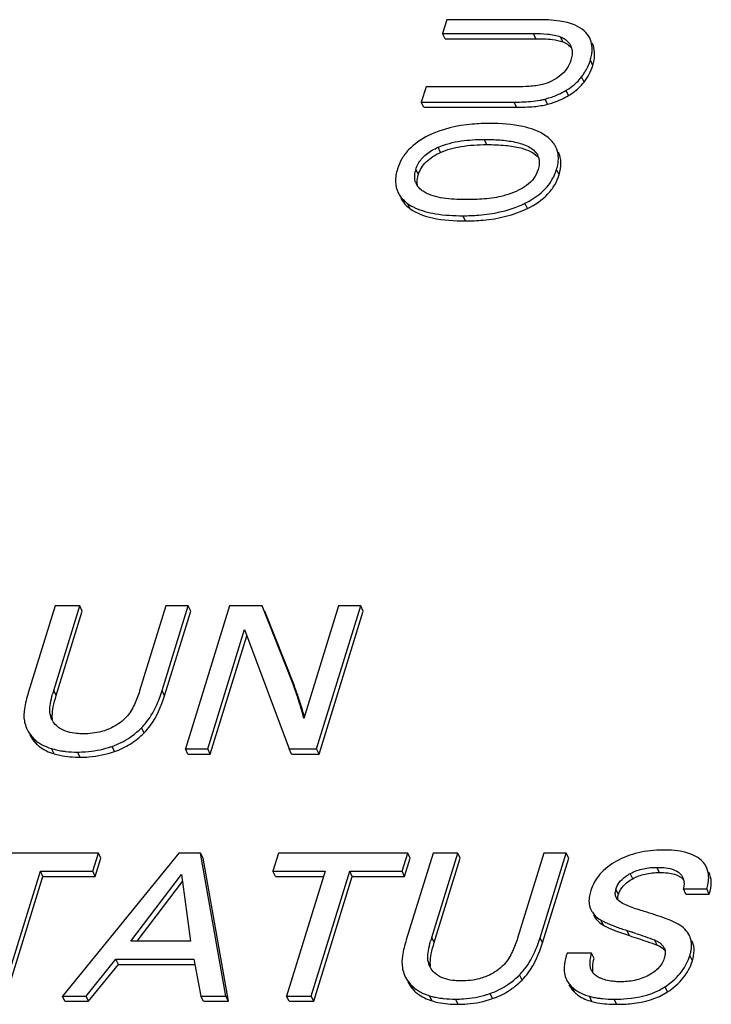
# Model space of a CAD drawing. Header units: millimetres. Extents: x 0 to 594, y 0 to 420.
# Tile 58 of 117: x 374.8 to 379.8, y 202.29 to 209.41. Entities that reach past the tile are written whole.
import ezdxf

# ---------------------------------------------------------------- set-up
doc = ezdxf.new("R2010")
doc.units = ezdxf.units.MM
doc.header["$LTSCALE"] = 32.67
doc.layers.get('0').update_dxf_attribs({"linetype": 'CONTINUOUS'})

msp = doc.modelspace()

# ---------------------------------------------------------------- linework, layer by layer
at = {"color": 7, "linetype": 'CONTINUOUS'}
for p, q in [((377.88739, 209.40585), (377.85648, 209.30583)), ((378.54162, 209.40585), (377.88739, 209.40585)), ((377.87478, 209.26853), (377.85648, 209.30583)), ((377.85648, 209.30583), (378.51379, 209.30583)), ((377.87478, 209.26853), (378.5321, 209.26853)), ((378.78325, 209.21869), (378.7846, 209.21576)), ((377.73754, 208.92093), (377.70339, 208.81043)), ((378.39023, 208.92093), (377.73754, 208.92093)), ((377.72169, 208.77314), (377.70339, 208.81043)), ((377.70339, 208.81043), (378.37379, 208.81043)), ((377.72169, 208.77314), (378.39209, 208.77314)), ((375.05452, 205.16881), (374.86072, 204.54165)), ((375.04448, 204.55821), (375.23317, 205.16881)), ((375.23317, 205.16881), (375.05452, 205.16881)), ((375.06278, 204.52092), (375.25147, 205.13152)), ((375.25147, 205.13152), (375.23317, 205.16881)), ((375.85546, 205.16881), (375.66544, 204.55389)), ((375.82804, 204.55677), (376.01717, 205.16881)), ((375.84634, 204.51948), (376.03548, 205.13152)), ((376.01717, 205.16881), (375.85546, 205.16881)), ((376.31689, 205.16881), (375.99736, 204.13482)), ((376.03548, 205.13152), (376.01717, 205.16881)), ((376.55311, 205.16881), (376.31689, 205.16881)), ((376.76678, 204.62734), (376.55311, 205.16881)), ((376.78508, 204.59004), (376.57141, 205.13152)), ((377.10428, 205.16881), (376.85262, 204.35444)), ((376.94562, 204.13482), (377.26515, 205.16881)), ((376.96392, 204.09753), (377.28345, 205.13152)), ((377.26515, 205.16881), (377.10428, 205.16881)), ((377.28345, 205.13152), (377.26515, 205.16881)), ((376.15908, 204.13482), (376.42564, 204.99744)), ((376.42564, 204.99744), (376.74666, 204.13482)), ((376.17738, 204.09753), (376.44194, 204.95365)), ((376.01567, 204.09753), (375.99736, 204.13482)), ((375.99736, 204.13482), (376.15908, 204.13482)), ((376.17738, 204.09753), (376.15908, 204.13482)), ((376.76496, 204.09753), (376.74666, 204.13482)), ((376.74666, 204.13482), (376.94562, 204.13482)), ((376.96392, 204.09753), (376.94562, 204.13482)), ((376.01567, 204.09753), (376.17738, 204.09753)), ((376.76496, 204.09753), (376.96392, 204.09753)), ((375.3679, 203.38283), (374.43319, 203.38283)), ((375.9487, 203.38283), (375.10764, 202.34884)), ((375.32718, 203.25106), (375.3679, 203.38283)), ((375.34548, 203.21376), (375.3862, 203.34553)), ((375.3862, 203.34553), (375.3679, 203.38283)), ((376.10618, 203.38283), (375.9487, 203.38283)), ((376.28957, 202.34884), (376.10618, 203.38283)), ((376.12449, 203.34553), (376.10618, 203.38283)), ((376.30787, 202.31154), (376.12449, 203.34553)), ((376.67006, 203.38283), (376.62934, 203.25106)), ((377.60477, 203.38283), (376.67006, 203.38283)), ((377.56405, 203.25106), (377.60477, 203.38283)), ((377.58235, 203.21376), (377.62307, 203.34553)), ((377.78849, 203.38283), (377.59468, 202.75567)), ((377.62307, 203.34553), (377.60477, 203.38283)), ((377.77845, 202.77223), (377.96714, 203.38283)), ((377.96714, 203.38283), (377.78849, 203.38283)), ((377.79675, 202.73493), (377.98544, 203.34553)), ((377.98544, 203.34553), (377.96714, 203.38283)), ((378.58943, 203.38283), (378.3994, 202.76791)), ((378.56201, 202.77079), (378.75114, 203.38283)), ((378.58031, 202.73349), (378.76944, 203.34553)), ((378.75114, 203.38283), (378.58943, 203.38283)), ((378.76944, 203.34553), (378.75114, 203.38283)), ((374.66991, 202.34884), (374.94872, 203.25106)), ((374.96702, 203.21376), (374.94872, 203.25106)), ((374.94872, 203.25106), (375.32718, 203.25106)), ((375.34548, 203.21376), (375.32718, 203.25106)), ((376.64764, 203.21376), (376.62934, 203.25106)), ((376.62934, 203.25106), (377.00695, 203.25106)), ((377.00695, 203.25106), (376.72814, 202.34884)), ((376.90678, 202.34884), (377.18559, 203.25106)), ((377.20389, 203.21376), (377.18559, 203.25106)), ((377.18559, 203.25106), (377.56405, 203.25106)), ((377.58235, 203.21376), (377.56405, 203.25106)), ((374.68822, 202.31154), (374.96702, 203.21376)), ((374.96702, 203.21376), (375.34548, 203.21376)), ((375.60277, 202.74559), (375.9686, 203.22802)), ((375.9686, 203.22802), (376.03456, 202.74559)), ((376.64764, 203.21376), (376.99542, 203.21376)), ((376.92509, 202.31154), (377.20389, 203.21376)), ((377.20389, 203.21376), (377.58235, 203.21376)), ((375.64935, 202.74559), (375.97571, 203.17597)), ((379.61705, 203.08559), (379.59875, 203.12289)), ((379.59875, 203.12289), (379.76808, 203.12289)), ((379.78639, 203.08559), (379.76808, 203.12289)), ((379.61705, 203.08559), (379.78639, 203.08559)), ((378.92647, 202.98032), (378.92952, 202.97384)), ((379.19006, 202.8229), (379.22356, 202.81195)), ((379.64666, 202.77655), (379.64245, 202.78599)), ((376.03456, 202.74559), (375.60277, 202.74559)), ((379.66496, 202.73925), (379.66075, 202.7487)), ((375.27866, 202.34884), (375.49454, 202.61454)), ((375.51284, 202.57724), (375.49454, 202.61454)), ((375.49454, 202.61454), (376.05841, 202.61454)), ((376.05841, 202.61454), (376.10923, 202.34884)), ((378.93454, 202.65846), (378.75759, 202.65846)), ((378.95284, 202.62116), (378.93454, 202.65846)), ((375.29696, 202.31154), (375.51284, 202.57724)), ((375.51284, 202.57724), (376.06555, 202.57724)), ((378.93573, 202.52872), (378.93341, 202.53267)), ((375.12594, 202.31154), (375.10764, 202.34884)), ((375.10764, 202.34884), (375.27866, 202.34884)), ((375.29696, 202.31154), (375.27866, 202.34884)), ((376.12753, 202.31154), (376.10923, 202.34884)), ((376.10923, 202.34884), (376.28957, 202.34884)), ((376.30787, 202.31154), (376.28957, 202.34884)), ((376.74644, 202.31154), (376.72814, 202.34884)), ((376.72814, 202.34884), (376.90678, 202.34884)), ((376.92509, 202.31154), (376.90678, 202.34884)), ((375.12594, 202.31154), (375.29696, 202.31154)), ((376.12753, 202.31154), (376.30787, 202.31154)), ((376.74644, 202.31154), (376.92509, 202.31154))]:
    msp.add_line(p, q, dxfattribs=at)
at = {"color": 9, "linetype": 'CONTINUOUS'}
for p, q in [((378.5321, 209.26853), (378.51379, 209.30583)), ((378.72801, 209.24497), (378.70971, 209.28226)), ((378.94564, 209.22192), (378.9384, 209.23667)), ((378.94436, 209.07582), (378.92606, 209.11312)), ((378.88032, 208.9544), (378.86202, 208.9917)), ((378.76867, 208.85785), (378.75037, 208.89515)), ((378.39209, 208.77314), (378.37379, 208.81043)), ((378.61655, 208.79461), (378.59825, 208.8319)), ((378.1762, 208.50292), (378.1579, 208.54022)), ((377.84238, 208.44637), (377.82408, 208.48366)), ((377.68203, 208.28612), (377.66373, 208.32342)), ((378.70001, 208.28507), (378.6817, 208.32237)), ((377.62267, 208.03985), (377.60437, 208.07714)), ((378.47096, 208.04141), (378.45266, 208.07871)), ((378.02273, 207.95149), (378.00443, 207.98879)), ((375.06278, 204.52092), (375.04448, 204.55821)), ((375.84634, 204.51948), (375.82804, 204.55677)), ((376.83159, 204.45668), (376.81329, 204.49398)), ((375.03629, 204.3487), (375.01799, 204.386)), ((375.69831, 204.2508), (375.68001, 204.2881)), ((374.91469, 204.17655), (374.89638, 204.21385)), ((375.04713, 204.10001), (375.02883, 204.13731)), ((375.23577, 204.0752), (375.21747, 204.1125)), ((375.48467, 204.11625), (375.46637, 204.15354)), ((379.42574, 203.24185), (379.40743, 203.27914)), ((379.23258, 203.19698), (379.21428, 203.23427)), ((379.12849, 203.08271), (379.11019, 203.12001)), ((379.02016, 202.86094), (379.00186, 202.89824)), ((377.79675, 202.73493), (377.77845, 202.77223)), ((378.58031, 202.73349), (378.56201, 202.77079)), ((379.20836, 202.78561), (379.19006, 202.8229)), ((379.4083, 202.71693), (379.39, 202.75423)), ((379.45956, 202.69579), (379.455, 202.70509)), ((379.66496, 202.73925), (379.66041, 202.74853)), ((379.66377, 202.60388), (379.64547, 202.64118)), ((377.77026, 202.56271), (377.75196, 202.60001)), ((378.43228, 202.46482), (378.41397, 202.50212)), ((377.64865, 202.39057), (377.63035, 202.42786)), ((378.81324, 202.37491), (378.79494, 202.4122)), ((379.48444, 202.37904), (379.46613, 202.41634)), ((377.7811, 202.31403), (377.7628, 202.35132)), ((377.96974, 202.28922), (377.95143, 202.32652)), ((378.21864, 202.33026), (378.20034, 202.36756)), ((378.93693, 202.30977), (378.91863, 202.34707)), ((379.11611, 202.28922), (379.09781, 202.32652))]:
    msp.add_line(p, q, dxfattribs=at)
at = {"color": 7, "linetype": 'CONTINUOUS'}
for centre, radius, start, end in [((378.79151, 209.21087), 0.14418, 19.593652, 26.137067), ((378.74378, 209.19389), 0.19483, 15.102127, 19.590406), ((378.74036, 209.19313), 0.19834, 6.171895, 15.058464), ((378.80981, 209.17357), 0.14418, 19.593652, 26.137067), ((378.6886, 209.17219), 0.10543, 26.162968, 29.669017), ((378.57488, 209.22163), 0.36757, 340.349387, 342.828884), ((378.54278, 209.24136), 0.40527, 321.973117, 326.264055), ((378.59329, 209.20177), 0.3411, 319.449889, 321.985424), ((378.47966, 209.34349), 0.52373, 295.570441, 300.788151), ((378.49055, 209.32458), 0.50191, 300.825061, 301.174729), ((378.44806, 208.37829), 0.10798, 15.207354, 26.168635), ((377.86515, 208.26089), 0.21091, 162.754609, 167.825003), ((378.34626, 208.42596), 0.35107, 338.26984, 342.837865), ((378.35221, 208.42371), 0.34471, 329.255201, 338.25099), ((377.76644, 208.26822), 0.11093, 199.731933, 206.204863), ((377.77156, 208.2708), 0.11667, 206.230595, 213.658225), ((377.77619, 208.27381), 0.12219, 213.629691, 216.425371), ((377.75772, 208.29076), 0.26297, 228.786623, 234.325389), ((377.80992, 208.37325), 0.36071, 240.587302, 244.85633), ((378.13275, 208.72823), 0.72403, 293.162541, 296.221807), ((375.96494, 204.31126), 0.86189, 20.875842, 21.513848), ((376.04411, 204.2486), 1.04648, 162.790967, 164.331664), ((374.85287, 204.85791), 1.02061, 341.198185, 342.838754), ((372.62688, 203.13543), 4.40133, 17.979001, 18.526325), ((374.98006, 204.81349), 0.88589, 337.480465, 341.267094), ((372.26884, 203.01806), 4.77811, 17.731762, 17.992438), ((373.26158, 203.29417), 3.75452, 17.395007, 18.036932), ((375.14933, 204.40689), 0.13299, 189.037732, 194.382457), ((375.14779, 204.40652), 0.13141, 194.392491, 206.104298), ((375.14833, 204.40685), 0.13204, 206.133367, 207.471558), ((375.1511, 204.40832), 0.13518, 207.480438, 210.837856), ((375.15624, 204.41141), 0.14117, 210.846755, 214.964179), ((375.0634, 204.37801), 0.23416, 206.205821, 220.692999), ((375.25896, 204.70909), 0.5954, 309.164272, 313.83341), ((375.24204, 204.72704), 0.62006, 313.812257, 314.936176), ((375.07137, 204.38488), 0.24468, 220.695532, 224.345273), ((375.1791, 204.64179), 0.52639, 253.413335, 257.49135), ((375.19324, 204.70571), 0.59185, 257.494794, 261.35515), ((375.22135, 204.86605), 0.75346, 286.946887, 288.976803), ((379.19605, 203.09192), 0.09026, 168.502707, 174.760948), ((379.20954, 203.08919), 0.10402, 162.764862, 168.511018), ((379.18117, 203.09532), 0.0759, 206.163867, 211.102855), ((379.20305, 203.11151), 0.10317, 220.652067, 224.365916), ((379.11173, 203.08722), 0.2186, 236.266304, 239.827906), ((378.77806, 202.46262), 1.04646, 162.790968, 164.331687), ((377.58682, 203.07193), 1.02063, 341.198213, 342.838754), ((376.26544, 193.80577), 9.47954, 71.62176, 71.817002), ((379.51441, 202.72174), 0.14316, 17.486704, 22.509014), ((377.71402, 203.0275), 0.8859, 337.480542, 341.267124), ((379.36231, 202.64162), 0.11233, 34.399315, 38.578236), ((379.39549, 202.66436), 0.07211, 26.12335, 34.381611), ((379.31283, 202.67082), 0.15588, 342.760401, 347.175231), ((379.33818, 202.66505), 0.12988, 347.172261, 352.049195), ((379.29161, 202.75078), 0.37046, 327.997893, 338.362727), ((379.2916, 202.75049), 0.37037, 338.404653, 342.833242), ((377.88329, 202.6209), 0.13299, 189.037628, 194.382373), ((377.88176, 202.62053), 0.13141, 194.392408, 206.104299), ((377.88229, 202.62087), 0.13204, 206.133367, 207.471549), ((377.88507, 202.62233), 0.13518, 207.480428, 210.837829), ((377.8902, 202.62542), 0.14117, 210.846728, 214.964216), ((377.79736, 202.59203), 0.23416, 206.205823, 220.693057), ((377.99293, 202.9231), 0.5954, 309.164264, 313.833411), ((377.97601, 202.94105), 0.62006, 313.812257, 314.936176), ((379.01847, 202.57719), 0.0959, 210.36383, 215.760747), ((379.02246, 202.58006), 0.10081, 215.757637, 220.211035), ((377.80533, 202.59889), 0.24468, 220.69559, 224.345335), ((378.95872, 202.58649), 0.23916, 222.980577, 226.780123), ((379.2232, 202.78652), 0.44278, 297.149684, 302.704716), ((379.23296, 202.77078), 0.42426, 302.744061, 303.339314), ((377.91306, 202.8558), 0.52638, 253.413316, 257.491344), ((377.92721, 202.91973), 0.59185, 257.494787, 261.355146), ((377.95532, 203.08008), 0.75347, 286.946851, 288.976756), ((379.05254, 202.85209), 0.52248, 255.149625, 258.839919), ((379.06979, 202.93952), 0.61159, 258.839573, 262.306476)]:
    msp.add_arc(centre, radius, start, end, dxfattribs=at)
for points, knots in [([(378.81639, 209.36564), (378.78113, 209.38179), (378.68874, 209.40183), (378.59585, 209.40585), (378.54162, 209.40585)], [0, 0, 0, 0, 0.4169961, 1, 1, 1, 1]), ([(378.51379, 209.30583), (378.54773, 209.30583), (378.59825, 209.30454), (378.66379, 209.29626), (378.69529, 209.28844), (378.70971, 209.28226)], [0, 0, 0, 0, 0.5135788, 0.7625623, 1, 1, 1, 1]), ([(378.92094, 209.27438), (378.91149, 209.29365), (378.88077, 209.33108), (378.83958, 209.35502), (378.81639, 209.36564)], [0, 0, 0, 0, 0.4569376, 1, 1, 1, 1]), ([(378.5321, 209.26853), (378.57195, 209.26853), (378.63771, 209.26632), (378.70395, 209.25526), (378.72801, 209.24497)], [0, 0, 0, 0, 0.6035606, 1, 1, 1, 1]), ([(378.70971, 209.28226), (378.71375, 209.28053), (378.72925, 209.27335), (378.74388, 209.26411), (378.75357, 209.25592)], [0, 0, 0, 0, 0.2572625, 1, 1, 1, 1]), ([(378.72801, 209.24497), (378.7346, 209.24215), (378.75799, 209.23082), (378.7792, 209.21407), (378.7906, 209.19904)], [0, 0, 0, 0, 0.2751807, 1, 1, 1, 1]), ([(378.7943, 209.16582), (378.79424, 209.16148), (378.79316, 209.14363), (378.7892, 209.12604), (378.78521, 209.11312)], [0, 0, 0, 0, 0.2431111, 1, 1, 1, 1]), ([(378.92606, 209.11312), (378.92746, 209.11763), (378.93246, 209.13511), (378.93591, 209.15305), (378.93737, 209.16642)], [0, 0, 0, 0, 0.2600554, 1, 1, 1, 1]), ([(378.93737, 209.16642), (378.93782, 209.17051), (378.93916, 209.18648), (378.93884, 209.20261), (378.93755, 209.21445)], [0, 0, 0, 0, 0.2565885, 1, 1, 1, 1]), ([(378.94436, 209.07582), (378.952, 209.10054), (378.96131, 209.14983), (378.95351, 209.1998), (378.94564, 209.22192)], [0, 0, 0, 0, 0.5242543, 1, 1, 1, 1]), ([(378.78521, 209.11312), (378.77863, 209.09182), (378.75832, 209.0487), (378.72505, 209.01444), (378.70568, 208.99936)], [0, 0, 0, 0, 0.4759108, 1, 1, 1, 1]), ([(378.75037, 208.89515), (378.75671, 208.89898), (378.78099, 208.91441), (378.8039, 208.93205), (378.81973, 208.9464)], [0, 0, 0, 0, 0.2574865, 1, 1, 1, 1]), ([(378.76867, 208.85785), (378.77977, 208.86457), (378.82099, 208.89169), (378.85793, 208.92574), (378.88032, 208.9544)], [0, 0, 0, 0, 0.2629474, 1, 1, 1, 1]), ([(378.57943, 208.93746), (378.54823, 208.92966), (378.48481, 208.92251), (378.42147, 208.92093), (378.39023, 208.92093)], [0, 0, 0, 0, 0.5073166, 1, 1, 1, 1]), ([(378.37379, 208.81043), (378.39178, 208.81043), (378.45478, 208.81136), (378.51798, 208.8159), (378.56229, 208.82397)], [0, 0, 0, 0, 0.2853775, 1, 1, 1, 1]), ([(378.56229, 208.82397), (378.56545, 208.82455), (378.5775, 208.82685), (378.58948, 208.82958), (378.59825, 208.8319)], [0, 0, 0, 0, 0.2610505, 1, 1, 1, 1]), ([(378.59825, 208.8319), (378.60766, 208.8344), (378.64433, 208.84495), (378.68009, 208.85878), (378.70572, 208.87106)], [0, 0, 0, 0, 0.255247, 1, 1, 1, 1]), ([(378.61655, 208.79461), (378.63024, 208.79823), (378.68295, 208.81395), (378.73371, 208.8367), (378.76867, 208.85785)], [0, 0, 0, 0, 0.2573352, 1, 1, 1, 1]), ([(378.39209, 208.77314), (378.43436, 208.77314), (378.50966, 208.77545), (378.58462, 208.78615), (378.61655, 208.79461)], [0, 0, 0, 0, 0.5613051, 1, 1, 1, 1]), ([(378.19982, 208.65595), (378.15718, 208.65595), (378.00601, 208.65007), (377.85336, 208.61663), (377.75563, 208.5685)], [0, 0, 0, 0, 0.2813255, 1, 1, 1, 1]), ([(378.60249, 208.5673), (378.55393, 208.60098), (378.41861, 208.64748), (378.27958, 208.65595), (378.19982, 208.65595)], [0, 0, 0, 0, 0.4256448, 1, 1, 1, 1]), ([(377.75563, 208.5685), (377.7024, 208.54228), (377.62864, 208.49288), (377.56042, 208.40224), (377.53891, 208.35291), (377.5311, 208.32761)], [0, 0, 0, 0, 0.5270018, 0.7648025, 1, 1, 1, 1]), ([(377.82408, 208.48366), (377.87709, 208.50702), (377.98898, 208.53416), (378.1024, 208.54022), (378.1579, 208.54022)], [0, 0, 0, 0, 0.5107013, 1, 1, 1, 1]), ([(378.1579, 208.54022), (378.19573, 208.54022), (378.27018, 208.53806), (378.36186, 208.52707), (378.43085, 208.50949), (378.47787, 208.49081), (378.51846, 208.46449), (378.5383, 208.43947), (378.54497, 208.42591)], [0, 0, 0, 0, 0.2702771, 0.5319667, 0.6576617, 0.7781439, 0.8920481, 1, 1, 1, 1]), ([(378.67662, 208.48516), (378.67278, 208.49299), (378.65396, 208.52513), (378.62583, 208.55111), (378.60249, 208.5673)], [0, 0, 0, 0, 0.2349477, 1, 1, 1, 1]), ([(377.66373, 208.32342), (377.67234, 208.35127), (377.70326, 208.40692), (377.75318, 208.44549), (377.78123, 208.46191)], [0, 0, 0, 0, 0.472888, 1, 1, 1, 1]), ([(377.68203, 208.28612), (377.69263, 208.32041), (377.73588, 208.38909), (377.80436, 208.42961), (377.84238, 208.44637)], [0, 0, 0, 0, 0.4634788, 1, 1, 1, 1]), ([(377.84238, 208.44637), (377.88923, 208.46701), (378.00028, 208.4962), (378.11396, 208.50292), (378.1762, 208.50292)], [0, 0, 0, 0, 0.451283, 1, 1, 1, 1]), ([(378.1762, 208.50292), (378.22207, 208.50292), (378.30467, 208.50014), (378.41468, 208.48364), (378.49762, 208.45565), (378.53906, 208.42416), (378.55222, 208.40661)], [0, 0, 0, 0, 0.3453484, 0.6214042, 0.8348274, 1, 1, 1, 1]), ([(378.69494, 208.3985), (378.6951, 208.40621), (378.69424, 208.4359), (378.6863, 208.46544), (378.67662, 208.48516)], [0, 0, 0, 0, 0.2599325, 1, 1, 1, 1]), ([(378.70001, 208.28507), (378.70871, 208.31324), (378.71907, 208.36877), (378.70631, 208.42467), (378.69493, 208.44786)], [0, 0, 0, 0, 0.5328824, 1, 1, 1, 1]), ([(378.5564, 208.37493), (378.55641, 208.37061), (378.5556, 208.35281), (378.55175, 208.33524), (378.54778, 208.32237)], [0, 0, 0, 0, 0.2428517, 1, 1, 1, 1]), ([(378.6817, 208.32237), (378.68373, 208.32894), (378.69065, 208.35379), (378.69453, 208.37958), (378.69494, 208.3985)], [0, 0, 0, 0, 0.2664161, 1, 1, 1, 1]), ([(377.5311, 208.32761), (377.52182, 208.2976), (377.51066, 208.23893), (377.52378, 208.17967), (377.53573, 208.15531)], [0, 0, 0, 0, 0.5365609, 1, 1, 1, 1]), ([(377.66202, 208.23077), (377.65998, 208.23648), (377.65346, 208.26081), (377.655, 208.28678), (377.65899, 208.30537)], [0, 0, 0, 0, 0.241982, 1, 1, 1, 1]), ([(378.54778, 208.32237), (378.54106, 208.30065), (378.51995, 208.25666), (378.48503, 208.22245), (378.46477, 208.2076)], [0, 0, 0, 0, 0.4750722, 1, 1, 1, 1]), ([(377.6735, 208.23513), (377.67353, 208.23918), (377.6744, 208.25644), (377.67813, 208.27349), (377.68203, 208.28612)], [0, 0, 0, 0, 0.2344351, 1, 1, 1, 1]), ([(378.45266, 208.07871), (378.49419, 208.09918), (378.56913, 208.14549), (378.62762, 208.21244), (378.64848, 208.24749)], [0, 0, 0, 0, 0.5316158, 1, 1, 1, 1]), ([(378.47096, 208.04141), (378.52539, 208.06824), (378.60073, 208.11828), (378.67039, 208.21003), (378.69216, 208.25969), (378.70001, 208.28507)], [0, 0, 0, 0, 0.5308303, 0.7676066, 1, 1, 1, 1]), ([(377.72278, 208.16144), (377.71839, 208.16414), (377.7017, 208.17526), (377.68673, 208.18926), (377.67788, 208.20126)], [0, 0, 0, 0, 0.2569721, 1, 1, 1, 1]), ([(378.02051, 208.10557), (377.96747, 208.10557), (377.88882, 208.10917), (377.78887, 208.13025), (377.74298, 208.14899), (377.72278, 208.16144)], [0, 0, 0, 0, 0.5200755, 0.7673659, 1, 1, 1, 1]), ([(378.46477, 208.2076), (378.42805, 208.18068), (378.37175, 208.15487), (378.31381, 208.13731), (378.29924, 208.13332)], [0, 0, 0, 0, 0.7509222, 1, 1, 1, 1]), ([(377.53573, 208.15531), (377.53856, 208.14955), (377.55149, 208.1264), (377.56938, 208.10618), (377.58446, 208.09294)], [0, 0, 0, 0, 0.2422484, 1, 1, 1, 1]), ([(377.55403, 208.11802), (377.55769, 208.11056), (377.57522, 208.08029), (377.6011, 208.05537), (377.62267, 208.03985)], [0, 0, 0, 0, 0.2381551, 1, 1, 1, 1]), ([(378.29924, 208.13332), (378.25341, 208.12079), (378.16001, 208.10831), (378.06654, 208.10557), (378.02051, 208.10557)], [0, 0, 0, 0, 0.5079704, 1, 1, 1, 1]), ([(377.62267, 208.03985), (377.6699, 208.00585), (377.80476, 207.9594), (377.94288, 207.95149), (378.02273, 207.95149)], [0, 0, 0, 0, 0.4215642, 1, 1, 1, 1]), ([(377.65666, 208.04672), (377.70336, 208.02475), (377.81957, 207.99499), (377.93787, 207.98879), (378.00443, 207.98879)], [0, 0, 0, 0, 0.4367435, 1, 1, 1, 1]), ([(378.00443, 207.98879), (378.04314, 207.98879), (378.18326, 207.99388), (378.32407, 208.02255), (378.41754, 208.06256)], [0, 0, 0, 0, 0.2757066, 1, 1, 1, 1]), ([(378.02273, 207.95149), (378.0653, 207.95149), (378.21801, 207.95754), (378.37183, 207.99256), (378.47096, 208.04141)], [0, 0, 0, 0, 0.2780644, 1, 1, 1, 1]), ([(376.80012, 204.53391), (376.79719, 204.54265), (376.78757, 204.57093), (376.77761, 204.5991), (376.77025, 204.61839)], [0, 0, 0, 0, 0.3088342, 1, 1, 1, 1]), ([(374.86072, 204.54165), (374.84888, 204.50336), (374.83143, 204.43667), (374.82706, 204.36629), (374.83246, 204.33788)], [0, 0, 0, 0, 0.5808481, 1, 1, 1, 1]), ([(375.66544, 204.55389), (375.65523, 204.52086), (375.63095, 204.45371), (375.59422, 204.39043), (375.56859, 204.3638)], [0, 0, 0, 0, 0.4833301, 1, 1, 1, 1]), ([(376.83159, 204.45668), (376.82673, 204.47164), (376.81193, 204.51633), (376.79659, 204.56088), (376.78508, 204.59004)], [0, 0, 0, 0, 0.3341438, 1, 1, 1, 1]), ([(375.01799, 204.386), (375.01701, 204.39216), (375.0148, 204.41778), (375.01764, 204.44352), (375.02082, 204.46266)], [0, 0, 0, 0, 0.2433966, 1, 1, 1, 1]), ([(375.03442, 204.37435), (375.0344, 204.39599), (375.04134, 204.44577), (375.05444, 204.49393), (375.06278, 204.52092)], [0, 0, 0, 0, 0.4338383, 1, 1, 1, 1]), ([(375.68001, 204.2881), (375.69195, 204.30002), (375.74094, 204.35543), (375.77657, 204.42161), (375.7984, 204.47419)], [0, 0, 0, 0, 0.2285753, 1, 1, 1, 1]), ([(375.69831, 204.2508), (375.71438, 204.26684), (375.78106, 204.34571), (375.82268, 204.44289), (375.84634, 204.51948)], [0, 0, 0, 0, 0.2207091, 1, 1, 1, 1]), ([(376.84111, 204.40358), (376.83968, 204.40873), (376.83298, 204.43208), (376.82572, 204.45525), (376.81996, 204.47329)], [0, 0, 0, 0, 0.2203508, 1, 1, 1, 1]), ([(376.85262, 204.35444), (376.85206, 204.35789), (376.84896, 204.37443), (376.84469, 204.39073), (376.84111, 204.40358)], [0, 0, 0, 0, 0.2076964, 1, 1, 1, 1]), ([(376.85793, 204.37156), (376.85695, 204.37502), (376.85259, 204.39009), (376.848, 204.40508), (376.84439, 204.41661)], [0, 0, 0, 0, 0.2298499, 1, 1, 1, 1]), ([(374.83246, 204.33788), (374.83351, 204.33232), (374.83833, 204.3106), (374.846, 204.28949), (374.8533, 204.27461)], [0, 0, 0, 0, 0.2544049, 1, 1, 1, 1]), ([(375.03629, 204.3487), (375.03597, 204.35069), (375.03483, 204.35919), (375.03443, 204.36779), (375.03442, 204.37435)], [0, 0, 0, 0, 0.2350935, 1, 1, 1, 1]), ([(375.0871, 204.28578), (375.08253, 204.2889), (375.06516, 204.30169), (375.04974, 204.31735), (375.04054, 204.33051)], [0, 0, 0, 0, 0.2561104, 1, 1, 1, 1]), ([(375.56859, 204.3638), (375.55939, 204.35423), (375.51968, 204.31721), (375.47165, 204.28933), (375.43348, 204.27451)], [0, 0, 0, 0, 0.2449116, 1, 1, 1, 1]), ([(375.25819, 204.24427), (375.24233, 204.24427), (375.18361, 204.24652), (375.12278, 204.26138), (375.0871, 204.28578)], [0, 0, 0, 0, 0.2683175, 1, 1, 1, 1]), ([(375.43348, 204.27451), (375.41917, 204.26896), (375.36242, 204.25071), (375.30234, 204.24427), (375.25819, 204.24427)], [0, 0, 0, 0, 0.257899, 1, 1, 1, 1]), ([(375.46637, 204.15354), (375.51192, 204.16921), (375.57056, 204.19852), (375.62229, 204.23713), (375.63498, 204.24745)], [0, 0, 0, 0, 0.7464921, 1, 1, 1, 1]), ([(375.48467, 204.11625), (375.5242, 204.12984), (375.60146, 204.16668), (375.66793, 204.22049), (375.69831, 204.2508)], [0, 0, 0, 0, 0.4934474, 1, 1, 1, 1]), ([(374.8716, 204.23731), (374.87977, 204.22067), (374.89354, 204.19955), (374.91025, 204.18109), (374.91469, 204.17655)], [0, 0, 0, 0, 0.7448729, 1, 1, 1, 1]), ([(374.91469, 204.17655), (374.92317, 204.16787), (374.96167, 204.13373), (375.00959, 204.11122), (375.04713, 204.10001)], [0, 0, 0, 0, 0.2365227, 1, 1, 1, 1]), ([(374.9334, 204.18245), (374.94373, 204.17519), (374.9583, 204.16636), (374.97349, 204.15877), (374.97741, 204.15691)], [0, 0, 0, 0, 0.7443205, 1, 1, 1, 1]), ([(374.97741, 204.15691), (374.98144, 204.15499), (374.99818, 204.14746), (375.01552, 204.14128), (375.02883, 204.13731)], [0, 0, 0, 0, 0.243294, 1, 1, 1, 1]), ([(375.10428, 204.12058), (375.11314, 204.11923), (375.15067, 204.11432), (375.18859, 204.1125), (375.21747, 204.1125)], [0, 0, 0, 0, 0.2368584, 1, 1, 1, 1]), ([(375.21747, 204.1125), (375.23661, 204.1125), (375.31204, 204.11513), (375.38711, 204.1289), (375.44098, 204.14531)], [0, 0, 0, 0, 0.2537411, 1, 1, 1, 1]), ([(375.23577, 204.0752), (375.25716, 204.0752), (375.34144, 204.07848), (375.42518, 204.09579), (375.48467, 204.11625)], [0, 0, 0, 0, 0.2537785, 1, 1, 1, 1]), ([(375.04713, 204.10001), (375.06104, 204.09586), (375.12273, 204.08034), (375.18673, 204.0752), (375.23577, 204.0752)], [0, 0, 0, 0, 0.2283382, 1, 1, 1, 1]), ([(379.45123, 203.40443), (379.39099, 203.40443), (379.27395, 203.3925), (379.16362, 203.35037), (379.11452, 203.32306)], [0, 0, 0, 0, 0.5174175, 1, 1, 1, 1]), ([(379.72656, 203.33099), (379.69588, 203.35823), (379.60351, 203.39807), (379.50665, 203.40443), (379.45123, 203.40443)], [0, 0, 0, 0, 0.4254081, 1, 1, 1, 1]), ([(379.11452, 203.32306), (379.07041, 203.29854), (378.9914, 203.24065), (378.94222, 203.15458), (378.92887, 203.11137)], [0, 0, 0, 0, 0.5273893, 1, 1, 1, 1]), ([(379.76532, 203.28079), (379.76303, 203.28545), (379.75272, 203.30402), (379.73854, 203.32034), (379.72656, 203.33099)], [0, 0, 0, 0, 0.2446537, 1, 1, 1, 1]), ([(379.21428, 203.23427), (379.2442, 203.25054), (379.30799, 203.27329), (379.37487, 203.27914), (379.40743, 203.27914)], [0, 0, 0, 0, 0.5111963, 1, 1, 1, 1]), ([(379.40743, 203.27914), (379.41415, 203.27914), (379.44049, 203.27875), (379.46687, 203.27649), (379.4862, 203.27307)], [0, 0, 0, 0, 0.2549604, 1, 1, 1, 1]), ([(379.4862, 203.27307), (379.50856, 203.26912), (379.5507, 203.25801), (379.58456, 203.2269), (379.59345, 203.20882)], [0, 0, 0, 0, 0.529896, 1, 1, 1, 1]), ([(379.78139, 203.19164), (379.7819, 203.19973), (379.78227, 203.2301), (379.77513, 203.26079), (379.76532, 203.28079)], [0, 0, 0, 0, 0.2668092, 1, 1, 1, 1]), ([(379.11019, 203.12001), (379.11563, 203.13762), (379.13392, 203.17282), (379.16264, 203.19982), (379.17899, 203.21193)], [0, 0, 0, 0, 0.4752636, 1, 1, 1, 1]), ([(379.12849, 203.08271), (379.13568, 203.10598), (379.16385, 203.15272), (379.20781, 203.18351), (379.23258, 203.19698)], [0, 0, 0, 0, 0.463363, 1, 1, 1, 1]), ([(379.23258, 203.19698), (379.26048, 203.21215), (379.32388, 203.23554), (379.39086, 203.24185), (379.42574, 203.24185)], [0, 0, 0, 0, 0.4766366, 1, 1, 1, 1]), ([(379.42574, 203.24185), (379.44577, 203.24185), (379.48268, 203.24012), (379.54357, 203.22912), (379.58403, 203.20883), (379.60028, 203.18923)], [0, 0, 0, 0, 0.322149, 0.5906453, 1, 1, 1, 1]), ([(379.76808, 203.12289), (379.76992, 203.12885), (379.77628, 203.15133), (379.78032, 203.17454), (379.78139, 203.19164)], [0, 0, 0, 0, 0.2668338, 1, 1, 1, 1]), ([(379.78639, 203.08559), (379.79498, 203.1134), (379.80564, 203.16694), (379.79442, 203.22149), (379.78362, 203.2435)], [0, 0, 0, 0, 0.5427482, 1, 1, 1, 1]), ([(378.92887, 203.11137), (378.925, 203.09884), (378.91404, 203.05641), (378.91394, 203.00872), (378.92647, 202.98032)], [0, 0, 0, 0, 0.2970074, 1, 1, 1, 1]), ([(379.11305, 203.06185), (379.10879, 203.07054), (379.10546, 203.08371), (379.10586, 203.09679), (379.10617, 203.10016)], [0, 0, 0, 0, 0.7408964, 1, 1, 1, 1]), ([(379.31527, 202.96003), (379.29855, 202.96505), (379.26542, 202.97536), (379.21654, 202.99233), (379.17042, 203.01172), (379.14057, 203.02782), (379.12929, 203.03937)], [0, 0, 0, 0, 0.2576629, 0.5123063, 0.7619011, 1, 1, 1, 1]), ([(378.9295, 202.97383), (378.93282, 202.96707), (378.94809, 202.94034), (378.97105, 202.91831), (378.99033, 202.90543)], [0, 0, 0, 0, 0.2450846, 1, 1, 1, 1]), ([(378.9478, 202.93653), (378.95533, 202.9212), (378.97584, 202.89169), (379.00443, 202.87009), (379.02016, 202.86094)], [0, 0, 0, 0, 0.4840922, 1, 1, 1, 1]), ([(379.00186, 202.89824), (379.00483, 202.89651), (379.01854, 202.88888), (379.03272, 202.88214), (379.0439, 202.87714)], [0, 0, 0, 0, 0.2193203, 1, 1, 1, 1]), ([(379.56084, 202.86871), (379.54839, 202.87605), (379.51782, 202.89071), (379.43642, 202.92272), (379.36666, 202.94461), (379.31527, 202.96003)], [0, 0, 0, 0, 0.1652298, 0.3865769, 1, 1, 1, 1]), ([(379.02016, 202.86094), (379.04365, 202.84727), (379.10605, 202.82038), (379.16989, 202.79813), (379.20836, 202.78561)], [0, 0, 0, 0, 0.4017945, 1, 1, 1, 1]), ([(379.0439, 202.87714), (379.04692, 202.87579), (379.05994, 202.87008), (379.07311, 202.86471), (379.08326, 202.86072)], [0, 0, 0, 0, 0.2326453, 1, 1, 1, 1]), ([(379.08326, 202.86072), (379.09105, 202.85766), (379.12635, 202.84421), (379.16211, 202.832), (379.19006, 202.8229)], [0, 0, 0, 0, 0.2216407, 1, 1, 1, 1]), ([(379.6424, 202.78597), (379.63419, 202.8027), (379.61053, 202.83492), (379.57852, 202.8583), (379.56084, 202.86871)], [0, 0, 0, 0, 0.4759701, 1, 1, 1, 1]), ([(377.59468, 202.75567), (377.58285, 202.71737), (377.5654, 202.65069), (377.56103, 202.58031), (377.56643, 202.55189)], [0, 0, 0, 0, 0.5808481, 1, 1, 1, 1]), ([(378.3994, 202.76791), (378.3892, 202.73488), (378.36492, 202.66773), (378.32818, 202.60444), (378.30256, 202.57781)], [0, 0, 0, 0, 0.48333, 1, 1, 1, 1]), ([(379.20836, 202.78561), (379.2513, 202.77163), (379.31815, 202.74935), (379.38482, 202.72638), (379.4083, 202.71693)], [0, 0, 0, 0, 0.6407906, 1, 1, 1, 1]), ([(379.25423, 202.80182), (379.27707, 202.79423), (379.32247, 202.7788), (379.36783, 202.76315), (379.39, 202.75423)], [0, 0, 0, 0, 0.5017378, 1, 1, 1, 1]), ([(379.39, 202.75423), (379.39389, 202.75266), (379.40879, 202.74611), (379.42283, 202.73748), (379.43217, 202.72981)], [0, 0, 0, 0, 0.257764, 1, 1, 1, 1]), ([(379.65785, 202.72526), (379.65768, 202.7287), (379.65664, 202.74205), (379.65394, 202.75528), (379.65095, 202.76476)], [0, 0, 0, 0, 0.2575282, 1, 1, 1, 1]), ([(377.76839, 202.58837), (377.76836, 202.61001), (377.7753, 202.65979), (377.78841, 202.70795), (377.79675, 202.73493)], [0, 0, 0, 0, 0.4338384, 1, 1, 1, 1]), ([(378.41397, 202.50212), (378.42591, 202.51403), (378.4749, 202.56944), (378.51053, 202.63563), (378.53236, 202.68821)], [0, 0, 0, 0, 0.2285754, 1, 1, 1, 1]), ([(378.43228, 202.46482), (378.44835, 202.48085), (378.51503, 202.55972), (378.55664, 202.65691), (378.58031, 202.73349)], [0, 0, 0, 0, 0.2207091, 1, 1, 1, 1]), ([(379.4083, 202.71693), (379.41424, 202.71454), (379.43579, 202.70466), (379.4554, 202.68994), (379.46655, 202.67667)], [0, 0, 0, 0, 0.2697755, 1, 1, 1, 1]), ([(379.65455, 202.67819), (379.65527, 202.68227), (379.65763, 202.69784), (379.65842, 202.71367), (379.65785, 202.72526)], [0, 0, 0, 0, 0.2630383, 1, 1, 1, 1]), ([(379.66377, 202.60388), (379.67112, 202.62767), (379.68058, 202.67323), (379.67298, 202.71992), (379.66496, 202.73925)], [0, 0, 0, 0, 0.5433016, 1, 1, 1, 1]), ([(377.75196, 202.60001), (377.75097, 202.60617), (377.74877, 202.63179), (377.7516, 202.65754), (377.75479, 202.67668)], [0, 0, 0, 0, 0.2433967, 1, 1, 1, 1]), ([(378.75759, 202.65846), (378.74946, 202.63216), (378.7375, 202.58457), (378.73522, 202.53494), (378.73826, 202.51373)], [0, 0, 0, 0, 0.5623097, 1, 1, 1, 1]), ([(378.92633, 202.55627), (378.9235, 202.57281), (378.92451, 202.60763), (378.93067, 202.64136), (378.93454, 202.65846)], [0, 0, 0, 0, 0.4890431, 1, 1, 1, 1]), ([(378.94268, 202.54507), (378.9427, 202.55063), (378.94384, 202.57625), (378.94842, 202.6016), (378.95284, 202.62116)], [0, 0, 0, 0, 0.217027, 1, 1, 1, 1]), ([(379.46171, 202.62462), (379.45376, 202.59889), (379.42329, 202.54816), (379.37589, 202.51448), (379.34955, 202.50005)], [0, 0, 0, 0, 0.4727414, 1, 1, 1, 1]), ([(379.64547, 202.64118), (379.64645, 202.64434), (379.65003, 202.65653), (379.65292, 202.66894), (379.65455, 202.67819)], [0, 0, 0, 0, 0.260533, 1, 1, 1, 1]), ([(377.56643, 202.55189), (377.56748, 202.54633), (377.5723, 202.52462), (377.57996, 202.50351), (377.58727, 202.48862)], [0, 0, 0, 0, 0.2544049, 1, 1, 1, 1]), ([(377.77026, 202.56271), (377.76994, 202.56471), (377.76879, 202.57321), (377.76839, 202.5818), (377.76839, 202.58837)], [0, 0, 0, 0, 0.2350934, 1, 1, 1, 1]), ([(377.82106, 202.4998), (377.8165, 202.50292), (377.79913, 202.5157), (377.78371, 202.53137), (377.77451, 202.54452)], [0, 0, 0, 0, 0.2561104, 1, 1, 1, 1]), ([(378.30256, 202.57781), (378.29335, 202.56824), (378.25365, 202.53123), (378.20562, 202.50334), (378.16744, 202.48853)], [0, 0, 0, 0, 0.2449117, 1, 1, 1, 1]), ([(378.94539, 202.51494), (378.94492, 202.51722), (378.94319, 202.52717), (378.94266, 202.5373), (378.94268, 202.54507)], [0, 0, 0, 0, 0.2304366, 1, 1, 1, 1]), ([(379.46613, 202.41634), (379.48077, 202.42597), (379.5341, 202.46437), (379.58023, 202.51355), (379.60578, 202.55445)], [0, 0, 0, 0, 0.2665085, 1, 1, 1, 1]), ([(379.48444, 202.37904), (379.52675, 202.40688), (379.60237, 202.47114), (379.64998, 202.55924), (379.66377, 202.60388)], [0, 0, 0, 0, 0.5201975, 1, 1, 1, 1]), ([(377.99215, 202.45829), (377.9763, 202.45829), (377.91758, 202.46053), (377.85675, 202.47539), (377.82106, 202.4998)], [0, 0, 0, 0, 0.2683175, 1, 1, 1, 1]), ([(378.16744, 202.48853), (378.15314, 202.48298), (378.09639, 202.46472), (378.03631, 202.45829), (377.99215, 202.45829)], [0, 0, 0, 0, 0.257899, 1, 1, 1, 1]), ([(378.75239, 202.4682), (378.75433, 202.46425), (378.76304, 202.44819), (378.77431, 202.43358), (378.78375, 202.42344)], [0, 0, 0, 0, 0.2410938, 1, 1, 1, 1]), ([(379.01638, 202.47125), (379.00941, 202.4736), (378.9834, 202.48354), (378.95875, 202.49926), (378.94547, 202.51498)], [0, 0, 0, 0, 0.2635622, 1, 1, 1, 1]), ([(379.14161, 202.4518), (379.13058, 202.4518), (379.08826, 202.45323), (379.04605, 202.46121), (379.01638, 202.47125)], [0, 0, 0, 0, 0.2604454, 1, 1, 1, 1]), ([(379.34955, 202.50005), (379.3174, 202.48243), (379.24865, 202.45801), (379.17666, 202.4518), (379.14161, 202.4518)], [0, 0, 0, 0, 0.5112135, 1, 1, 1, 1]), ([(377.60557, 202.45132), (377.61374, 202.43468), (377.6275, 202.41356), (377.64422, 202.39511), (377.64865, 202.39057)], [0, 0, 0, 0, 0.7448728, 1, 1, 1, 1]), ([(378.20034, 202.36756), (378.24588, 202.38322), (378.30453, 202.41253), (378.35626, 202.45114), (378.36895, 202.46147)], [0, 0, 0, 0, 0.7464922, 1, 1, 1, 1]), ([(378.21864, 202.33026), (378.25817, 202.34386), (378.33543, 202.38069), (378.4019, 202.43451), (378.43228, 202.46482)], [0, 0, 0, 0, 0.4934476, 1, 1, 1, 1]), ([(378.77069, 202.43091), (378.77315, 202.42588), (378.78461, 202.40531), (378.80019, 202.38719), (378.81324, 202.37491)], [0, 0, 0, 0, 0.2379318, 1, 1, 1, 1]), ([(377.64865, 202.39057), (377.65714, 202.38189), (377.69564, 202.34774), (377.74356, 202.32524), (377.7811, 202.31403)], [0, 0, 0, 0, 0.2365227, 1, 1, 1, 1]), ([(377.66736, 202.39647), (377.6777, 202.3892), (377.69227, 202.38037), (377.70746, 202.37279), (377.71138, 202.37092)], [0, 0, 0, 0, 0.7443205, 1, 1, 1, 1]), ([(377.71138, 202.37092), (377.71541, 202.36901), (377.73215, 202.36148), (377.74949, 202.3553), (377.7628, 202.35132)], [0, 0, 0, 0, 0.243294, 1, 1, 1, 1]), ([(377.83825, 202.3346), (377.84711, 202.33325), (377.88464, 202.32833), (377.92255, 202.32652), (377.95143, 202.32652)], [0, 0, 0, 0, 0.2368584, 1, 1, 1, 1]), ([(377.95143, 202.32652), (377.97058, 202.32652), (378.04601, 202.32914), (378.12108, 202.34292), (378.17494, 202.35933)], [0, 0, 0, 0, 0.2537408, 1, 1, 1, 1]), ([(377.96974, 202.28922), (377.99113, 202.28922), (378.0754, 202.29249), (378.15915, 202.30981), (378.21864, 202.33026)], [0, 0, 0, 0, 0.2537781, 1, 1, 1, 1]), ([(378.81324, 202.37491), (378.82134, 202.36729), (378.85784, 202.33763), (378.90237, 202.31896), (378.93693, 202.30977)], [0, 0, 0, 0, 0.2371421, 1, 1, 1, 1]), ([(378.87005, 202.36376), (378.87387, 202.36211), (378.88973, 202.35563), (378.9061, 202.3504), (378.91863, 202.34707)], [0, 0, 0, 0, 0.2432557, 1, 1, 1, 1]), ([(378.98791, 202.33343), (378.99645, 202.33227), (379.03293, 202.32804), (379.06971, 202.32652), (379.09781, 202.32652)], [0, 0, 0, 0, 0.2346676, 1, 1, 1, 1]), ([(379.09781, 202.32652), (379.12945, 202.32652), (379.24097, 202.33081), (379.35387, 202.35587), (379.42525, 202.39252)], [0, 0, 0, 0, 0.2827934, 1, 1, 1, 1]), ([(379.11611, 202.28922), (379.15271, 202.28922), (379.27937, 202.29471), (379.40868, 202.3292), (379.48444, 202.37904)], [0, 0, 0, 0, 0.2875756, 1, 1, 1, 1]), ([(377.7811, 202.31403), (377.79501, 202.30988), (377.8567, 202.29436), (377.9207, 202.28922), (377.96974, 202.28922)], [0, 0, 0, 0, 0.2283379, 1, 1, 1, 1]), ([(378.93693, 202.30977), (378.94994, 202.30631), (379.00878, 202.29326), (379.06935, 202.28922), (379.11611, 202.28922)], [0, 0, 0, 0, 0.2235342, 1, 1, 1, 1])]:
    msp.add_open_spline(points, degree=3, knots=knots, dxfattribs=at)
for points in [[(378.75357, 209.25592), (378.76409, 209.24704), (378.77339, 209.23633), (378.7802, 209.22437)], [(378.7846, 209.21576), (378.78705, 209.21036), (378.78902, 209.20473), (378.79052, 209.19899)], [(378.79052, 209.19899), (378.79333, 209.18823), (378.79448, 209.17695), (378.7943, 209.16582)], [(378.87981, 209.01629), (378.89675, 209.04167), (378.91078, 209.06929), (378.92104, 209.09803)], [(378.88032, 208.9544), (378.9085, 208.99046), (378.93085, 209.0321), (378.94436, 209.07582)], [(378.70568, 208.99936), (378.6687, 208.97057), (378.6249, 208.94883), (378.57943, 208.93746)], [(378.81973, 208.9464), (378.83131, 208.95691), (378.8423, 208.96813), (378.85247, 208.98002)], [(377.78123, 208.46191), (377.79506, 208.46999), (377.80942, 208.4772), (377.82408, 208.48366)], [(378.55226, 208.40662), (378.55505, 208.39634), (378.55637, 208.38558), (378.5564, 208.37493)], [(377.67785, 208.20127), (377.6748, 208.21223), (377.67343, 208.22375), (377.6735, 208.23513)], [(377.60437, 208.07714), (377.61348, 208.07058), (377.623, 208.06456), (377.63278, 208.05903)], [(375.02082, 204.46266), (375.02467, 204.48579), (375.0302, 204.50865), (375.03652, 204.53122)], [(374.89638, 204.21385), (374.90769, 204.20228), (374.92016, 204.19176), (374.9334, 204.18245)], [(379.17899, 203.21193), (379.19018, 203.22022), (379.20205, 203.22762), (379.21428, 203.23427)], [(379.59345, 203.20882), (379.5965, 203.20262), (379.59881, 203.19602), (379.60042, 203.1893)], [(379.60042, 203.1893), (379.60297, 203.17867), (379.60381, 203.16756), (379.60341, 203.15663)], [(379.60341, 203.15663), (379.60299, 203.14529), (379.60127, 203.13396), (379.59875, 203.12289)], [(379.12477, 203.04429), (379.1216, 203.04799), (379.1187, 203.05194), (379.11619, 203.05611)], [(379.12502, 203.04444), (379.12406, 203.05051), (379.12391, 203.05674), (379.12446, 203.06286)], [(379.12446, 203.06286), (379.12475, 203.06613), (379.12524, 203.06939), (379.1259, 203.07261)], [(379.1259, 203.07261), (379.12659, 203.07602), (379.12746, 203.07939), (379.12849, 203.08271)], [(377.75479, 202.67668), (377.75864, 202.6998), (377.76417, 202.72266), (377.77048, 202.74524)], [(379.43217, 202.72981), (379.43874, 202.72441), (379.44482, 202.71832), (379.45013, 202.71167)], [(379.46023, 202.69612), (379.46323, 202.68999), (379.46536, 202.68338), (379.46655, 202.67666)], [(379.46655, 202.67666), (379.46828, 202.66696), (379.46817, 202.65685), (379.46681, 202.64708)], [(378.93356, 202.53275), (378.92994, 202.54011), (378.92771, 202.54819), (378.92633, 202.55627)], [(378.73826, 202.51373), (378.74051, 202.498), (378.74539, 202.48247), (378.75239, 202.4682)], [(377.63035, 202.42786), (377.64166, 202.41629), (377.65413, 202.40577), (377.66736, 202.39647)], [(378.79494, 202.4122), (378.80549, 202.40227), (378.81704, 202.39332), (378.82921, 202.38545)], [(378.82921, 202.38545), (378.84216, 202.37709), (378.8559, 202.36988), (378.87005, 202.36376)]]:
    msp.add_open_spline(points, degree=3, dxfattribs=at)

doc.saveas('drawing.dxf')
